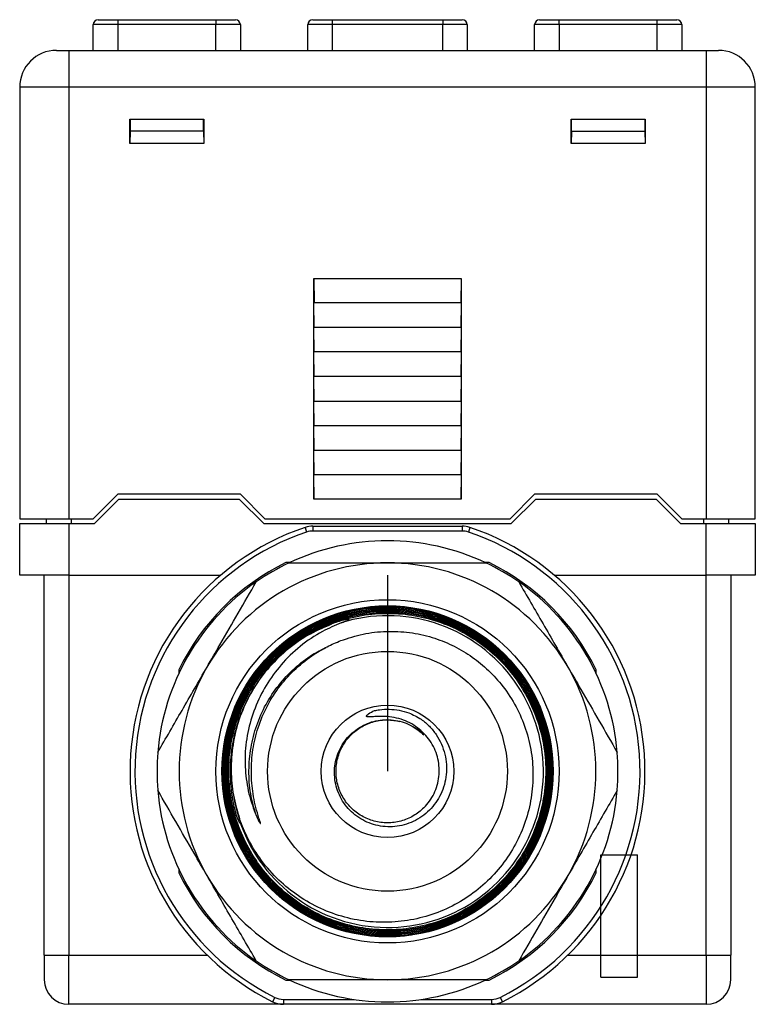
# Model space of a CAD drawing. Header units: millimetres. Extents: x 56 to 624, y -436 to 314.
# Tile 13 of 22: x 257 to 287, y 32 to 72. Entities that reach past the tile are written whole.
import ezdxf

# ---------------------------------------------------------------- set-up
doc = ezdxf.new("R2010")
doc.units = ezdxf.units.MM
doc.linetypes.add('CENTERX2', pattern=[20.32, 12.7, -2.54, 2.54, -2.54])

msp = doc.modelspace()

# ---------------------------------------------------------------- linework, layer by layer
at = {"color": 7, "linetype": 'Continuous', "lineweight": 25}
for p, q in [((260.442, 70.599), (260.442, 71.649)), ((261.442, 71.649), (260.442, 71.649)), ((260.642, 71.849), (261.442, 71.849)), ((261.442, 71.849), (265.442, 71.849)), ((261.442, 71.849), (261.442, 71.649)), ((265.442, 71.649), (261.442, 71.649)), ((261.442, 71.649), (261.442, 70.599)), ((265.442, 71.849), (265.442, 71.649)), ((265.442, 71.849), (266.242, 71.849)), ((266.442, 71.649), (265.442, 71.649)), ((265.442, 70.599), (265.442, 71.649)), ((266.442, 71.649), (266.442, 70.599)), ((269.192, 70.599), (269.192, 71.649)), ((270.192, 71.649), (269.192, 71.649)), ((269.392, 71.849), (270.192, 71.849)), ((270.192, 71.849), (274.692, 71.849)), ((270.192, 71.849), (270.192, 71.649)), ((274.692, 71.649), (270.192, 71.649)), ((270.192, 71.649), (270.192, 70.599)), ((274.692, 71.849), (274.692, 71.649)), ((274.692, 71.849), (275.492, 71.849)), ((275.692, 71.649), (274.692, 71.649)), ((274.692, 70.599), (274.692, 71.649)), ((275.692, 71.649), (275.692, 70.599)), ((278.442, 70.599), (278.442, 71.649)), ((279.442, 71.649), (278.442, 71.649)), ((278.642, 71.849), (279.442, 71.849)), ((279.442, 71.649), (279.442, 71.849)), ((279.442, 71.849), (283.442, 71.849)), ((283.442, 71.649), (279.442, 71.649)), ((279.442, 71.649), (279.442, 70.599)), ((283.442, 71.649), (283.442, 71.849)), ((283.442, 71.849), (284.242, 71.849)), ((284.442, 71.649), (283.442, 71.649)), ((283.442, 70.599), (283.442, 71.649)), ((284.442, 71.649), (284.442, 70.599)), ((258.942, 70.599), (259.442, 70.599)), ((259.442, 70.599), (259.442, 69.099)), ((259.442, 70.599), (285.442, 70.599)), ((285.442, 70.599), (285.442, 69.099)), ((285.442, 70.599), (285.942, 70.599)), ((257.442, 69.099), (257.442, 51.499)), ((259.442, 69.099), (257.442, 69.099)), ((259.442, 69.099), (259.442, 51.499)), ((285.442, 69.099), (259.442, 69.099)), ((285.442, 69.099), (285.442, 51.499)), ((287.442, 69.099), (285.442, 69.099)), ((287.442, 51.499), (287.442, 69.099)), ((261.937, 66.799), (261.937, 67.799)), ((261.937, 67.799), (264.947, 67.799)), ((261.942, 67.799), (261.942, 67.299)), ((264.942, 67.299), (264.942, 67.799)), ((264.947, 67.799), (264.947, 66.799)), ((279.937, 67.799), (282.947, 67.799)), ((279.937, 66.799), (279.937, 67.799)), ((279.942, 67.299), (279.942, 67.799)), ((282.942, 67.799), (282.942, 67.299)), ((282.947, 67.799), (282.947, 66.799)), ((261.942, 67.299), (261.937, 66.799)), ((264.942, 67.299), (261.942, 67.299)), ((264.942, 67.299), (264.947, 66.799)), ((279.942, 67.299), (279.937, 66.799)), ((279.942, 67.299), (282.942, 67.299)), ((282.942, 67.299), (282.947, 66.799)), ((264.947, 66.799), (261.937, 66.799)), ((282.947, 66.799), (279.937, 66.799)), ((269.442, 61.299), (275.442, 61.299)), ((269.442, 60.299), (269.442, 61.299)), ((269.442, 61.299), (269.451, 60.299)), ((275.442, 61.299), (275.433, 60.299)), ((275.442, 61.299), (275.442, 60.299)), ((269.442, 59.299), (269.442, 60.299)), ((269.451, 59.299), (269.442, 60.299)), ((275.442, 60.299), (269.442, 60.299)), ((275.442, 60.299), (275.433, 59.299)), ((275.442, 60.299), (275.442, 59.299)), ((269.442, 58.299), (269.442, 59.299)), ((269.451, 58.299), (269.442, 59.299)), ((275.442, 59.299), (269.442, 59.299)), ((275.442, 59.299), (275.433, 58.299)), ((275.442, 59.299), (275.442, 58.299)), ((269.442, 57.299), (269.442, 58.299)), ((269.451, 57.299), (269.442, 58.299)), ((275.442, 58.299), (269.442, 58.299)), ((275.442, 58.299), (275.433, 57.299)), ((275.442, 58.299), (275.442, 57.299)), ((269.442, 56.299), (269.442, 57.299)), ((269.451, 56.299), (269.442, 57.299)), ((275.442, 57.299), (269.442, 57.299)), ((275.442, 57.299), (275.433, 56.299)), ((275.442, 57.299), (275.442, 56.299)), ((269.442, 55.299), (269.442, 56.299)), ((269.451, 55.299), (269.442, 56.299)), ((269.442, 56.299), (275.442, 56.299)), ((275.442, 56.299), (275.433, 55.299)), ((275.442, 56.299), (275.442, 55.299)), ((269.442, 54.299), (269.442, 55.299)), ((269.451, 54.299), (269.442, 55.299)), ((269.442, 55.299), (275.442, 55.299)), ((275.442, 55.299), (275.433, 54.299)), ((275.442, 55.299), (275.442, 54.299)), ((269.442, 53.299), (269.442, 54.299)), ((269.451, 53.299), (269.442, 54.299)), ((269.442, 54.299), (275.442, 54.299)), ((275.442, 54.299), (275.433, 53.299)), ((275.442, 54.299), (275.442, 53.299)), ((269.442, 52.299), (269.442, 53.299)), ((269.451, 52.299), (269.442, 53.299)), ((269.442, 53.299), (275.442, 53.299)), ((275.442, 53.299), (275.433, 52.299)), ((275.442, 53.299), (275.442, 52.299)), ((260.442, 51.499), (261.442, 52.499)), ((261.492, 52.299), (260.492, 51.299)), ((266.442, 52.499), (261.442, 52.499)), ((261.492, 52.299), (266.392, 52.299)), ((267.392, 51.299), (266.392, 52.299)), ((266.442, 52.499), (267.442, 51.499)), ((275.442, 52.299), (269.442, 52.299)), ((277.442, 51.499), (278.442, 52.499)), ((278.492, 52.299), (277.492, 51.299)), ((283.442, 52.499), (278.442, 52.499)), ((278.492, 52.299), (283.392, 52.299)), ((284.392, 51.299), (283.392, 52.299)), ((283.442, 52.499), (284.442, 51.499)), ((257.442, 51.499), (259.442, 51.499)), ((258.542, 51.299), (258.542, 51.499)), ((259.442, 51.499), (260.442, 51.499)), ((259.542, 51.499), (259.542, 51.299)), ((267.442, 51.499), (277.442, 51.499)), ((284.442, 51.499), (285.442, 51.499)), ((285.342, 51.299), (285.342, 51.499)), ((285.442, 51.499), (287.442, 51.499)), ((286.342, 51.499), (286.342, 51.299)), ((257.442, 49.199), (257.442, 51.299)), ((257.442, 51.299), (259.442, 51.299)), ((259.442, 51.299), (259.442, 49.199)), ((259.442, 51.299), (260.492, 51.299)), ((267.392, 51.299), (277.492, 51.299)), ((269.08, 51.146), (269.145, 50.957)), ((269.401, 51.199), (269.401, 50.999)), ((269.401, 51.199), (275.483, 51.199)), ((275.483, 50.999), (269.401, 50.999)), ((275.483, 51.199), (275.483, 50.999)), ((275.804, 51.146), (275.74, 50.957)), ((284.392, 51.299), (285.442, 51.299)), ((285.442, 49.199), (285.442, 51.299)), ((285.442, 51.299), (287.442, 51.299)), ((287.442, 51.299), (287.442, 49.199)), ((268.452, 49.71), (268.301, 49.71)), ((276.583, 49.71), (276.432, 49.71)), ((259.442, 49.199), (257.442, 49.199)), ((258.442, 33.699), (258.442, 49.199)), ((259.442, 49.199), (265.641, 49.199)), ((259.442, 49.199), (259.442, 33.699)), ((279.243, 49.199), (285.442, 49.199)), ((287.442, 49.199), (285.442, 49.199)), ((285.442, 33.699), (285.442, 49.199)), ((286.442, 49.199), (286.442, 33.699)), ((268.957, 46.605), (268.707, 46.444)), ((263.931, 45.34), (263.931, 45.189)), ((280.953, 45.189), (280.953, 45.34)), ((263.931, 37.209), (263.931, 37.058)), ((280.953, 37.058), (280.953, 37.209)), ((258.442, 33.699), (258.442, 32.699)), ((258.442, 33.699), (259.442, 33.699)), ((259.442, 31.699), (259.442, 33.699)), ((259.442, 33.699), (265.094, 33.699)), ((279.79, 33.699), (285.442, 33.699)), ((285.442, 33.699), (285.442, 31.699)), ((285.442, 33.699), (286.442, 33.699)), ((286.442, 32.699), (286.442, 33.699)), ((268.301, 32.688), (268.452, 32.688)), ((276.432, 32.688), (276.583, 32.688)), ((267.842, 31.983), (267.753, 31.804)), ((268.199, 31.899), (268.199, 31.699)), ((268.199, 31.899), (271.075, 31.899)), ((273.809, 31.899), (276.685, 31.899)), ((276.685, 31.899), (276.685, 31.699)), ((277.042, 31.983), (277.131, 31.804)), ((268.199, 31.699), (259.442, 31.699)), ((276.685, 31.699), (268.199, 31.699)), ((285.442, 31.699), (276.685, 31.699))]:
    msp.add_line(p, q, dxfattribs=at)
at = {"color": 7, "linetype": 'CENTERX2'}
msp.add_line((272.442, 49.199), (272.442, 41.199), dxfattribs=at)
at = {"color": 7, "linetype": 'Continuous'}
for p, q in [((281.142, 32.799), (281.142, 37.799)), ((281.142, 37.799), (282.642, 37.799)), ((282.642, 32.799), (282.642, 37.799)), ((281.142, 32.799), (282.642, 32.799))]:
    msp.add_line(p, q, dxfattribs=at)
at = {"color": 7, "linetype": 'Continuous', "lineweight": 25}
for radius in [7, 6.751, 4.891, 2.7]:
    msp.add_circle((272.442, 41.199), radius, dxfattribs=at)
for centre, radius, start, end in [((260.642, 71.649), 0.2, 90, 180), ((266.242, 71.649), 0.2, 0, 90), ((269.392, 71.649), 0.2, 90, 180), ((275.492, 71.649), 0.2, 0, 90), ((278.642, 71.649), 0.2, 90, 180), ((284.242, 71.649), 0.2, 0, 90), ((258.942, 69.099), 1.5, 90, 180), ((285.942, 69.099), 1.5, 360, 90), ((272.442, 41.199), 10.5, 108.6717, 243.4746), ((269.401, 50.199), 1, 90, 108.6717), ((269.401, 50.199), 0.8, 90, 108.6717), ((275.483, 50.199), 1, 71.3283, 90), ((275.483, 50.199), 0.8, 71.3283, 90), ((272.442, 41.199), 10.5, 296.5254, 71.3283), ((272.442, 41.199), 10.3, 108.6717, 243.4746), ((272.442, 41.199), 9.4, 64.7232, 115.2768), ((272.442, 41.199), 10.3, 296.5254, 71.3283), ((272.442, 41.199), 9.465, 115.9446, 154.0554), ((272.442, 41.199), 8.5, 90, 150), ((272.442, 41.199), 9.4, 115.2768, 124.7232), ((272.442, 41.199), 8.5, 30, 90), ((272.442, 41.199), 9.4, 55.2768, 64.7232), ((272.442, 41.199), 9.465, 25.9446, 64.0554), ((272.442, 41.199), 9.4, 124.7232, 175.2768), ((272.442, 41.199), 9.4, 4.7232, 55.2768), ((272.445, 41.188), 6.356, 188.7735, 107.3493), ((272.442, 41.199), 6.439, 123.89, 125.4521), ((272.442, 41.199), 8.5, 150, 210), ((272.442, 41.199), 8.5, 330, 30), ((272.442, 41.199), 9.4, 175.2768, 184.7232), ((272.442, 41.199), 9.4, 355.2768, 4.7232), ((272.442, 41.199), 9.4, 184.7232, 235.2768), ((272.442, 41.199), 9.4, 304.7232, 355.2768), ((272.442, 41.199), 9.465, 205.9446, 244.0554), ((272.442, 41.199), 8.5, 210, 270), ((272.442, 41.199), 8.5, 270, 330), ((272.442, 41.199), 9.465, 295.9446, 334.0554), ((272.442, 41.199), 9.4, 235.2768, 244.7232), ((272.442, 41.199), 9.4, 295.2768, 304.7232), ((259.442, 32.699), 1, 180, 270), ((272.442, 41.199), 9.4, 244.7232, 295.2768), ((285.442, 32.699), 1, 270, 0), ((268.199, 32.699), 1, 243.4746, 270), ((268.199, 32.699), 0.8, 243.4746, 270), ((276.685, 32.699), 0.8, 270, 296.5254), ((276.685, 32.699), 1, 270, 296.5254)]:
    msp.add_arc(centre, radius, start, end, dxfattribs=at)
for points, knots in [([(268.428, 49.699), (268.755, 49.699), (269.409, 49.699), (270.409, 49.699), (271.421, 49.699), (272.102, 49.699), (272.442, 49.699)], [0, 0, 0, 0, 0.248265, 0.496496, 0.748259, 1, 1, 1, 1]), ([(272.442, 49.699), (272.923, 49.699), (273.839, 49.699), (275.18, 49.699), (276.03, 49.699), (276.456, 49.699)], [0, 0, 0, 0, 0.355774, 0.676984, 1, 1, 1, 1]), ([(265.081, 45.449), (265.257, 45.754), (265.682, 46.49), (266.355, 47.655), (266.843, 48.501), (267.088, 48.925)], [0, 0, 0, 0, 0.260399, 0.628764, 1, 1, 1, 1]), ([(277.796, 48.925), (277.96, 48.642), (278.287, 48.075), (278.787, 47.21), (279.292, 46.334), (279.633, 45.744), (279.803, 45.449)], [0, 0, 0, 0, 0.248265, 0.496496, 0.748259, 1, 1, 1, 1]), ([(268.852, 46.544), (269.149, 46.724), (269.744, 47.085), (270.745, 47.442), (271.802, 47.639), (272.894, 47.658), (273.973, 47.489), (275.009, 47.145), (275.972, 46.629), (276.836, 45.961), (277.573, 45.154), (278.167, 44.237), (278.596, 43.232), (278.853, 42.169), (278.924, 41.078), (278.814, 39.99), (278.52, 38.937), (278.056, 37.946), (277.429, 37.049), (276.663, 36.268), (275.774, 35.63), (274.792, 35.146), (273.741, 34.838), (272.654, 34.707), (271.56, 34.765), (270.491, 35.002), (269.477, 35.418), (268.546, 35.996), (267.728, 36.725), (267.041, 37.58), (266.51, 38.539), (266.144, 39.573), (265.962, 40.654), (265.959, 41.751), (266.145, 42.832), (266.506, 43.868), (267.04, 44.828), (267.724, 45.686), (268.546, 46.414), (269.476, 46.997), (270.493, 47.413), (271.564, 47.655), (272.662, 47.71), (273.753, 47.583), (274.807, 47.271), (275.795, 46.79), (276.687, 46.147), (277.46, 45.365), (278.088, 44.462), (278.559, 43.468), (278.853, 42.408), (278.968, 41.313), (278.893, 40.215), (278.639, 39.144), (278.205, 38.132), (277.61, 37.206), (276.865, 36.395), (275.997, 35.717), (275.025, 35.199), (273.98, 34.847), (272.891, 34.68), (271.789, 34.694), (270.705, 34.897), (269.67, 35.275), (268.714, 35.826), (267.862, 36.526), (267.143, 37.363), (266.571, 38.307), (266.169, 39.335), (265.942, 40.415), (265.904, 41.518), (266.047, 42.613), (266.377, 43.667), (266.875, 44.653), (267.535, 45.538), (268.332, 46.304), (269.249, 46.921), (270.255, 47.379), (271.324, 47.658), (272.426, 47.757), (273.528, 47.666), (274.6, 47.394), (275.61, 46.943), (276.532, 46.331), (277.336, 45.571), (278.003, 44.688), (278.51, 43.703), (278.847, 42.649), (278.999, 41.552), (278.968, 40.445), (278.748, 39.359), (278.352, 38.324), (277.784, 37.373), (277.067, 36.527), (276.216, 35.817), (275.259, 35.257), (274.221, 34.869), (273.132, 34.657), (272.023, 34.635), (270.925, 34.795), (269.871, 35.142), (268.888, 35.658), (268.008, 36.334), (267.251, 37.147), (266.645, 38.077), (266.2, 39.094), (265.936, 40.173), (265.853, 41.281), (265.961, 42.387), (266.25, 43.46), (266.719, 44.468), (267.347, 45.386), (268.124, 46.181), (269.02, 46.839), (270.017, 47.333), (271.082, 47.656), (272.186, 47.792), (273.298, 47.744), (274.385, 47.507), (275.419, 47.093), (276.367, 46.508), (277.205, 45.775), (277.906, 44.91), (278.455, 43.94), (278.829, 42.89), (279.025, 41.793), (279.031, 40.679), (278.853, 39.578), (278.488, 38.524), (277.956, 37.545), (277.263, 36.671), (276.435, 35.923), (275.491, 35.327), (274.462, 34.896), (273.374, 34.647), (272.26, 34.58), (271.151, 34.705), (270.077, 35.012), (269.071, 35.498), (268.159, 36.143), (267.371, 36.935), (266.724, 37.846), (266.243, 38.855), (265.934, 39.929), (265.814, 41.041), (265.879, 42.157), (266.134, 43.246), (266.565, 44.278), (267.167, 45.222), (267.916, 46.053), (268.796, 46.744), (269.779, 47.281), (270.838, 47.641), (271.943, 47.822), (273.063, 47.811), (274.166, 47.615), (275.22, 47.233), (276.196, 46.684), (277.064, 45.974), (277.803, 45.131), (278.386, 44.174), (278.805, 43.134), (279.039, 42.037), (279.089, 40.917), (278.946, 39.804), (278.622, 38.73), (278.119, 37.727), (277.457, 36.82), (276.649, 36.041), (275.725, 35.404), (274.704, 34.936), (273.62, 34.642), (272.501, 34.538), (271.381, 34.62), (270.291, 34.892), (269.26, 35.341), (268.321, 35.959), (267.497, 36.724), (266.817, 37.619), (266.292, 38.614), (265.946, 39.684), (265.781, 40.797), (265.809, 41.922), (266.022, 43.027), (266.421, 44.08), (266.988, 45.052), (267.714, 45.913), (268.571, 46.643), (269.542, 47.216), (270.593, 47.62), (271.698, 47.839), (272.825, 47.872), (273.94, 47.712), (275.015, 47.371), (276.015, 46.85), (276.916, 46.172), (277.687, 45.349), (278.313, 44.41), (278.768, 43.377), (279.047, 42.284), (279.135, 41.159), (279.036, 40.034), (278.745, 38.943), (278.279, 37.914), (277.644, 36.981), (276.864, 36.164), (275.954, 35.494), (274.947, 34.982), (273.866, 34.65), (272.746, 34.501), (271.616, 34.546), (270.509, 34.776), (269.458, 35.193), (268.489, 35.777), (267.635, 36.519), (266.915, 37.392), (266.354, 38.375), (265.963, 39.437), (265.76, 40.551), (265.743, 41.683), (265.921, 42.802), (266.28, 43.876), (266.818, 44.873), (267.513, 45.768), (268.351, 46.53), (269.304, 47.144), (270.348, 47.586), (271.45, 47.851), (272.582, 47.922), (273.711, 47.806), (274.802, 47.498), (275.829, 47.014), (276.757, 46.362), (277.566, 45.565), (278.226, 44.642), (278.725, 43.623), (279.042, 42.532), (279.175, 41.404), (279.113, 40.27), (278.865, 39.161), (278.431, 38.111), (277.829, 37.147), (277.071, 36.3), (276.184, 35.589), (275.188, 35.041), (274.115, 34.664), (272.993, 34.477), (271.856, 34.477), (270.735, 34.672), (269.661, 35.048), (268.667, 35.604), (267.779, 36.315), (267.026, 37.168), (266.424, 38.133), (265.996, 39.185), (265.746, 40.295), (265.691, 41.432), (265.823, 42.563), (266.148, 43.655), (266.647, 44.678), (267.315, 45.601), (268.126, 46.402), (269.061, 47.052), (270.091, 47.539), (271.19, 47.842), (272.323, 47.961), (273.46, 47.883), (274.569, 47.62), (275.617, 47.17), (276.576, 46.554), (277.416, 45.783), (278.117, 44.884), (278.654, 43.878), (279.018, 42.797), (279.193, 41.67), (279.176, 40.53), (278.976, 39.404), (278.69, 38.701), (278.547, 38.35)], [0, 0, 0, 0, 0.003394, 0.006788, 0.01033, 0.013871, 0.017415, 0.020958, 0.024502, 0.028045, 0.031591, 0.035138, 0.038683, 0.042229, 0.045778, 0.049327, 0.052875, 0.056423, 0.059974, 0.063526, 0.067076, 0.070627, 0.07418, 0.077734, 0.081287, 0.084841, 0.088397, 0.091952, 0.095509, 0.099065, 0.102623, 0.10618, 0.10974, 0.113299, 0.116859, 0.120418, 0.12398, 0.127543, 0.131104, 0.134666, 0.138231, 0.141796, 0.14536, 0.148924, 0.152491, 0.156058, 0.159625, 0.163192, 0.166761, 0.170331, 0.173901, 0.17747, 0.181042, 0.184613, 0.188186, 0.191759, 0.195332, 0.198905, 0.202481, 0.206056, 0.209632, 0.213207, 0.216785, 0.220364, 0.223941, 0.227519, 0.2311, 0.234681, 0.238261, 0.241841, 0.245424, 0.249007, 0.25259, 0.256173, 0.259758, 0.263344, 0.26693, 0.270516, 0.274103, 0.27769, 0.281279, 0.284868, 0.288457, 0.292046, 0.295638, 0.29923, 0.302821, 0.306412, 0.310006, 0.313601, 0.317194, 0.320788, 0.324385, 0.327982, 0.331578, 0.335174, 0.338773, 0.342372, 0.345971, 0.34957, 0.353172, 0.356773, 0.360375, 0.363977, 0.36758, 0.371183, 0.374788, 0.378393, 0.381998, 0.385603, 0.389211, 0.392819, 0.396426, 0.400033, 0.403644, 0.407254, 0.410864, 0.414473, 0.418086, 0.421699, 0.425311, 0.428923, 0.432538, 0.436154, 0.439769, 0.443384, 0.447001, 0.450618, 0.454236, 0.457854, 0.461473, 0.465092, 0.468713, 0.472334, 0.475955, 0.479576, 0.4832, 0.486824, 0.490447, 0.49407, 0.497697, 0.501323, 0.504949, 0.508574, 0.512203, 0.515832, 0.51946, 0.523089, 0.52672, 0.530351, 0.533982, 0.537613, 0.541246, 0.544879, 0.548513, 0.552148, 0.555782, 0.559417, 0.563054, 0.566692, 0.570329, 0.573965, 0.577605, 0.581245, 0.584884, 0.588523, 0.592166, 0.595809, 0.59945, 0.603092, 0.606737, 0.610381, 0.614026, 0.61767, 0.621317, 0.624964, 0.628611, 0.632259, 0.635908, 0.639556, 0.643207, 0.646857, 0.650508, 0.654158, 0.657812, 0.661465, 0.665118, 0.668771, 0.672427, 0.676083, 0.679738, 0.683393, 0.687051, 0.69071, 0.694368, 0.698025, 0.701686, 0.705347, 0.709007, 0.712668, 0.716331, 0.719993, 0.723657, 0.727321, 0.730985, 0.734649, 0.738316, 0.741983, 0.745649, 0.749316, 0.752985, 0.756655, 0.760323, 0.763992, 0.767664, 0.771336, 0.775007, 0.778678, 0.782353, 0.786027, 0.789701, 0.793375, 0.797051, 0.800728, 0.804405, 0.808082, 0.81176, 0.815438, 0.819118, 0.822798, 0.826478, 0.830159, 0.833842, 0.837525, 0.841207, 0.844889, 0.848575, 0.85226, 0.855945, 0.859629, 0.863318, 0.867006, 0.870693, 0.87438, 0.87807, 0.881761, 0.885451, 0.889141, 0.892833, 0.896525, 0.900218, 0.903912, 0.907602, 0.911292, 0.91498, 0.918667, 0.922362, 0.926056, 0.929749, 0.933443, 0.937138, 0.940834, 0.944528, 0.948223, 0.95192, 0.955616, 0.959313, 0.963009, 0.966707, 0.970404, 0.974103, 0.977801, 0.981499, 0.985198, 0.988898, 0.992599, 0.996299, 1, 1, 1, 1]), ([(270.55, 47.254), (270.606, 47.276), (270.688, 47.307), (270.786, 47.345), (270.835, 47.365), (270.86, 47.377), (270.87, 47.383), (270.876, 47.386), (270.879, 47.389), (270.881, 47.391), (270.882, 47.393), (270.882, 47.394), (270.881, 47.395), (270.88, 47.396), (270.873, 47.398), (270.844, 47.398), (270.728, 47.38), (270.445, 47.31), (270.02, 47.167), (269.45, 46.916), (269.075, 46.682), (268.852, 46.544)], [0, 0, 0, 0, 0.069693, 0.102034, 0.121886, 0.131291, 0.134507, 0.136765, 0.139004, 0.139971, 0.14095, 0.141519, 0.142089, 0.142893, 0.144405, 0.150984, 0.176961, 0.280484, 0.488358, 0.696343, 1, 1, 1, 1]), ([(270.164, 47.197), (269.876, 47.078), (269.255, 46.82), (268.398, 46.228), (267.611, 45.479), (266.961, 44.606), (266.468, 43.635), (266.144, 42.597), (265.999, 41.518), (266.046, 40.435), (266.187, 39.613), (266.363, 39.184), (266.402, 39.089)], [0, 0, 0, 0, 0.094081, 0.203519, 0.312907, 0.422295, 0.531651, 0.641005, 0.750325, 0.859644, 0.968915, 1, 1, 1, 1]), ([(270.55, 47.254), (270.294, 47.143), (269.704, 46.888), (268.866, 46.318), (268.09, 45.574), (267.474, 44.718), (267.012, 43.788), (266.717, 42.79), (266.601, 41.77), (266.673, 40.767), (266.859, 39.974), (267.036, 39.525), (267.093, 39.383)], [0, 0, 0, 0, 0.087255, 0.201039, 0.314795, 0.422234, 0.52969, 0.638081, 0.746434, 0.849155, 0.9519, 1, 1, 1, 1]), ([(270.538, 46.53), (270.839, 46.629), (271.441, 46.827), (272.391, 46.93), (273.341, 46.884), (274.243, 46.689), (275.074, 46.364), (275.822, 45.935), (276.498, 45.398), (277.118, 44.739), (277.649, 43.953), (278.06, 43.052), (278.31, 42.096), (278.403, 41.108), (278.328, 40.113), (278.089, 39.137), (277.685, 38.216), (277.135, 37.369), (276.448, 36.625), (275.643, 35.998), (274.74, 35.517), (273.766, 35.19), (272.75, 35.032), (271.716, 35.039), (270.693, 35.225), (269.71, 35.579), (268.803, 36.093), (267.985, 36.75), (267.288, 37.543), (266.753, 38.39), (266.518, 38.989), (266.413, 39.259)], [0, 0, 0, 0, 0.033367, 0.066739, 0.100084, 0.133429, 0.163677, 0.193927, 0.224157, 0.254388, 0.289087, 0.323784, 0.358342, 0.392903, 0.428059, 0.463212, 0.498443, 0.533677, 0.569276, 0.604872, 0.640816, 0.676765, 0.712778, 0.748792, 0.785406, 0.822024, 0.85851, 0.894996, 0.932226, 0.969456, 1, 1, 1, 1]), ([(268.707, 46.444), (268.611, 46.373), (268.319, 46.158), (267.872, 45.749), (267.316, 45.118), (266.795, 44.314), (266.367, 43.332), (266.113, 42.29), (266.04, 41.244), (266.13, 40.219), (266.318, 39.579), (266.413, 39.259)], [0, 0, 0, 0, 0.0445787, 0.1344541, 0.2243316, 0.3563045, 0.4882819, 0.6204026, 0.7525135, 0.8762559, 1, 1, 1, 1]), ([(267.093, 39.383), (267.005, 39.684), (266.83, 40.286), (266.768, 41.23), (266.85, 42.168), (267.084, 43.079), (267.464, 43.939), (267.984, 44.723), (268.63, 45.404), (269.282, 45.925), (269.746, 46.157), (269.929, 46.249)], [0, 0, 0, 0, 0.115754, 0.231518, 0.347347, 0.462687, 0.57801, 0.69337, 0.808762, 0.924205, 1, 1, 1, 1]), ([(267.093, 39.383), (267.117, 39.328), (267.153, 39.246), (267.201, 39.153), (267.226, 39.108), (267.24, 39.088), (267.247, 39.078), (267.251, 39.074), (267.254, 39.071), (267.257, 39.07), (267.258, 39.07), (267.259, 39.07), (267.26, 39.071), (267.261, 39.074), (267.261, 39.083), (267.254, 39.121), (267.221, 39.228), (267.098, 39.613), (266.938, 40.272), (266.866, 41.177), (266.933, 42.086), (267.147, 43), (267.52, 43.885), (268.045, 44.703), (268.696, 45.41), (269.355, 45.925), (269.977, 46.292), (270.351, 46.451), (270.538, 46.53)], [0, 0, 0, 0, 0.019114, 0.02867, 0.033449, 0.03584, 0.03666, 0.037267, 0.037893, 0.038106, 0.03832, 0.038477, 0.038634, 0.038884, 0.039511, 0.041903, 0.051384, 0.075287, 0.171075, 0.266935, 0.364001, 0.461055, 0.565162, 0.669267, 0.769818, 0.870374, 0.935187, 1, 1, 1, 1]), ([(263.074, 41.973), (263.237, 42.256), (263.565, 42.823), (264.064, 43.688), (264.57, 44.564), (264.911, 45.154), (265.081, 45.449)], [0, 0, 0, 0, 0.248265, 0.496496, 0.748259, 1, 1, 1, 1]), ([(279.803, 45.449), (279.979, 45.144), (280.404, 44.408), (281.077, 43.242), (281.565, 42.397), (281.81, 41.973)], [0, 0, 0, 0, 0.260399, 0.628764, 1, 1, 1, 1]), ([(273.927, 39.714), (274.006, 39.802), (274.168, 39.979), (274.348, 40.291), (274.478, 40.629), (274.548, 40.983), (274.558, 41.346), (274.508, 41.704), (274.397, 42.053), (274.231, 42.378), (274.009, 42.674), (273.742, 42.929), (273.432, 43.14), (273.09, 43.3), (272.717, 43.405), (272.322, 43.449), (271.986, 43.438), (271.76, 43.416), (271.657, 43.414), (271.617, 43.419), (271.598, 43.426), (271.588, 43.433), (271.584, 43.443), (271.583, 43.453), (271.588, 43.468), (271.613, 43.504), (271.717, 43.587), (271.829, 43.638), (271.913, 43.676)], [0, 0, 0, 0, 0.05589, 0.113399, 0.169329, 0.226868, 0.283013, 0.340761, 0.397372, 0.455587, 0.512871, 0.571779, 0.629976, 0.689728, 0.750411, 0.812672, 0.877652, 0.910084, 0.921569, 0.927327, 0.929704, 0.932107, 0.933644, 0.935181, 0.937468, 0.941836, 0.956543, 1, 1, 1, 1]), ([(271.913, 43.676), (271.979, 43.688), (272.178, 43.726), (272.517, 43.741), (272.921, 43.697), (273.368, 43.577), (273.653, 43.418), (273.82, 43.324)], [0, 0, 0, 0, 0.100742, 0.305347, 0.509952, 0.711914, 1, 1, 1, 1]), ([(273.82, 43.324), (273.933, 43.232), (274.161, 43.047), (274.436, 42.703), (274.65, 42.318), (274.79, 41.907), (274.856, 41.484), (274.851, 41.065), (274.772, 40.653), (274.627, 40.267), (274.418, 39.915), (274.158, 39.606), (273.847, 39.346), (273.501, 39.145), (273.129, 39.01), (272.743, 38.938), (272.351, 38.933), (271.967, 38.994), (271.601, 39.121), (271.264, 39.304), (270.965, 39.543), (270.711, 39.825), (270.511, 40.147), (270.369, 40.496), (270.289, 40.861), (270.271, 41.234), (270.317, 41.603), (270.424, 41.958), (270.59, 42.287), (270.806, 42.582), (271.07, 42.836), (271.372, 43.042), (271.704, 43.192), (272.054, 43.285), (272.415, 43.316), (272.776, 43.288), (273.126, 43.197), (273.531, 43.022), (273.775, 42.814), (273.927, 42.684)], [0, 0, 0, 0, 0.030051, 0.060093, 0.090182, 0.120271, 0.148996, 0.177718, 0.206238, 0.234759, 0.262367, 0.289975, 0.317596, 0.345216, 0.372026, 0.398836, 0.425584, 0.452327, 0.478607, 0.504887, 0.530921, 0.556951, 0.582781, 0.608612, 0.634071, 0.65953, 0.684981, 0.710433, 0.73545, 0.760468, 0.785521, 0.810573, 0.835372, 0.860171, 0.884945, 0.909718, 0.934398, 0.959079, 1, 1, 1, 1]), ([(273.927, 39.714), (273.788, 39.595), (273.509, 39.355), (272.991, 39.148), (272.442, 39.075), (271.892, 39.147), (271.38, 39.359), (270.94, 39.697), (270.602, 40.137), (270.39, 40.649), (270.318, 41.199), (270.39, 41.749), (270.602, 42.261), (270.94, 42.701), (271.38, 43.039), (271.892, 43.249), (272.433, 43.328), (272.781, 43.264), (272.95, 43.232)], [0, 0, 0, 0, 0.0623904, 0.1258719, 0.1882623, 0.2506527, 0.3141343, 0.3765247, 0.438915, 0.5023966, 0.564787, 0.6271774, 0.6906589, 0.7530493, 0.8154397, 0.8789213, 0.9413116, 1, 1, 1, 1]), ([(273.474, 43.025), (273.481, 43.022), (273.656, 42.95), (273.794, 42.814), (273.927, 42.684)], [0, 0, 0, 0, 0.039928, 1, 1, 1, 1]), ([(265.081, 36.949), (264.905, 37.254), (264.48, 37.99), (263.807, 39.155), (263.319, 40.001), (263.074, 40.425)], [0, 0, 0, 0, 0.260399, 0.628764, 1, 1, 1, 1]), ([(281.81, 40.425), (281.647, 40.142), (281.32, 39.575), (280.82, 38.71), (280.314, 37.834), (279.973, 37.244), (279.803, 36.949)], [0, 0, 0, 0, 0.248265, 0.496496, 0.748259, 1, 1, 1, 1]), ([(278.547, 38.35), (278.436, 38.129), (278.154, 37.572), (277.552, 36.762), (276.739, 35.965), (275.8, 35.321), (274.942, 34.921), (274.228, 34.694), (273.774, 34.59), (273.464, 34.539), (273.33, 34.522), (273.286, 34.517), (273.275, 34.515), (273.268, 34.515), (273.266, 34.515), (273.265, 34.515), (273.264, 34.515), (273.265, 34.515), (273.268, 34.515), (273.282, 34.517), (273.35, 34.527), (273.628, 34.568), (274.262, 34.699), (275.18, 35.022), (276.173, 35.566), (277.059, 36.272), (277.701, 36.983), (278.178, 37.678), (278.534, 38.321), (278.719, 38.819), (278.812, 39.068)], [0, 0, 0, 0, 0.051322, 0.129896, 0.20847, 0.287049, 0.365623, 0.404298, 0.442963, 0.462216, 0.470132, 0.471162, 0.472183, 0.472605, 0.472956, 0.47303, 0.473282, 0.473534, 0.473887, 0.474549, 0.477425, 0.488819, 0.53429, 0.612602, 0.69092, 0.76923, 0.847539, 0.889428, 0.944714, 1, 1, 1, 1]), ([(267.088, 33.473), (266.924, 33.756), (266.597, 34.323), (266.097, 35.188), (265.592, 36.064), (265.251, 36.654), (265.081, 36.949)], [0, 0, 0, 0, 0.248265, 0.496496, 0.748259, 1, 1, 1, 1]), ([(279.803, 36.949), (279.627, 36.644), (279.202, 35.908), (278.529, 34.742), (278.041, 33.897), (277.796, 33.473)], [0, 0, 0, 0, 0.260399, 0.628764, 1, 1, 1, 1]), ([(273.27, 34.515), (273.27, 34.515), (273.27, 34.515), (273.269, 34.515), (273.27, 34.515), (273.27, 34.515), (273.271, 34.515), (273.274, 34.516), (273.28, 34.517), (273.291, 34.518), (273.336, 34.524), (273.386, 34.531), (273.432, 34.539), (273.441, 34.541)], [0, 0, 0, 0, 0.005242, 0.010309, 0.015334, 0.020931, 0.02672, 0.043782, 0.071102, 0.144476, 0.222339, 0.845103, 1, 1, 1, 1]), ([(272.442, 32.699), (271.961, 32.699), (271.045, 32.699), (269.704, 32.699), (268.854, 32.699), (268.428, 32.699)], [0, 0, 0, 0, 0.355774, 0.676984, 1, 1, 1, 1]), ([(276.456, 32.699), (276.129, 32.699), (275.475, 32.699), (274.475, 32.699), (273.463, 32.699), (272.782, 32.699), (272.442, 32.699)], [0, 0, 0, 0, 0.248265, 0.496496, 0.748259, 1, 1, 1, 1])]:
    msp.add_open_spline(points, degree=3, knots=knots, dxfattribs=at)

doc.saveas('drawing.dxf')
